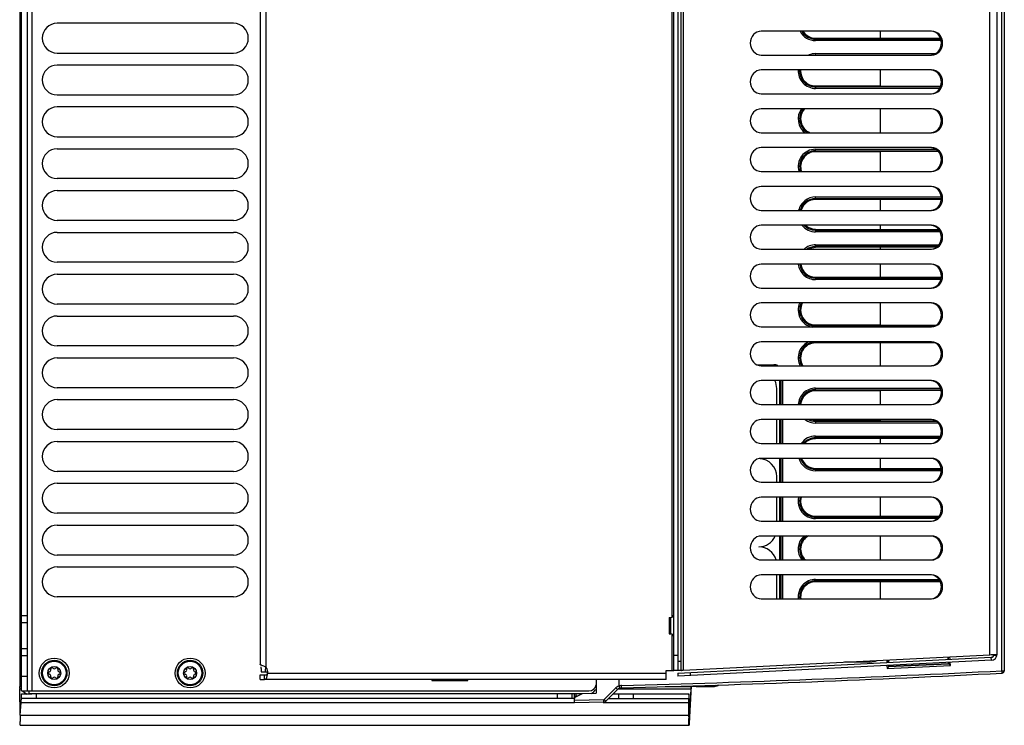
# Model space of a CAD drawing. Header units: millimetres. Extents: x 0 to 594, y 0 to 420.
# Tile 12 of 40: x 226 to 292, y 324 to 371. Entities that reach past the tile are written whole.
import ezdxf

# ---------------------------------------------------------------- set-up
doc = ezdxf.new("R2010")
doc.units = ezdxf.units.MM
doc.header["$LTSCALE"] = 32.67
doc.layers.get('0').update_dxf_attribs({"linetype": 'CONTINUOUS'})
doc.layers.add('02___PRT_ALL_AXES', color=7, linetype='CONTINUOUS')
doc.layers.add('ROUNDS', color=7, linetype='CONTINUOUS')

msp = doc.modelspace()

# ---------------------------------------------------------------- linework, layer by layer
at = {"color": 3, "linetype": 'CONTINUOUS'}
for p, q in [((225.601, 399.3119), (225.601, 326.4985)), ((241.7107, 397.7848), (241.7107, 327.9681)), ((291.073, 328.6567), (291.073, 397.0962)), ((286.6859, 370.3764), (275.2716, 370.3764)), ((275.2716, 368.7764), (286.6859, 368.7764)), ((286.6859, 367.7764), (275.2716, 367.7764)), ((275.2716, 366.1764), (286.6859, 366.1764)), ((286.6859, 365.1764), (275.2716, 365.1764)), ((275.2716, 363.5764), (286.6859, 363.5764)), ((286.6859, 362.5764), (275.2716, 362.5764)), ((275.2716, 360.9764), (286.6859, 360.9764)), ((286.6859, 359.9764), (275.2716, 359.9764)), ((275.2716, 358.3764), (286.6859, 358.3764)), ((286.6859, 357.3764), (275.2716, 357.3764)), ((275.2716, 355.7764), (286.6859, 355.7764)), ((286.6859, 354.7764), (275.2716, 354.7764)), ((275.2716, 353.1764), (286.6859, 353.1764)), ((286.6859, 352.1764), (275.2716, 352.1764)), ((275.2716, 350.5764), (286.6859, 350.5764)), ((286.6859, 349.5764), (275.2716, 349.5764)), ((275.2716, 347.9764), (286.6859, 347.9764)), ((286.6859, 346.9764), (275.2716, 346.9764)), ((275.2716, 345.3764), (286.6859, 345.3764)), ((286.6859, 344.3764), (275.2716, 344.3764)), ((275.2716, 342.7764), (286.6859, 342.7764)), ((286.6859, 341.7764), (275.2716, 341.7764)), ((275.2716, 340.1764), (286.6859, 340.1764)), ((286.6859, 339.1764), (275.2716, 339.1764)), ((275.2716, 337.5764), (286.6859, 337.5764)), ((286.6859, 336.5764), (275.2716, 336.5764)), ((275.2716, 334.9764), (286.6859, 334.9764)), ((286.6859, 333.9764), (275.2716, 333.9764)), ((275.2716, 332.3764), (286.6859, 332.3764)), ((270.0346, 327.5911), (290.5856, 328.632)), ((268.9128, 327.5764), (269.4128, 327.5764)), ((268.9128, 326.9764), (268.9128, 327.5764)), ((268.9128, 326.9764), (242.0031, 326.9764)), ((225.6264, 324.576), (225.5978, 326.3453)), ((270.5534, 326.3453), (270.4427, 324.252)), ((270.9122, 326.4985), (270.5566, 326.4985)), ((270.4286, 324.4736), (270.4425, 325.3342))]:
    msp.add_line(p, q, dxfattribs=at)
at = {"color": 7, "linetype": 'CONTINUOUS'}
for p, q in [((225.7127, 326.2052), (225.7127, 399.6052)), ((226.1127, 326.2052), (226.1127, 399.6052)), ((291.5577, 381.3052), (291.5577, 327.5572)), ((239.9127, 370.9052), (228.1127, 370.9052)), ((283.2667, 369.9052), (283.2667, 370.3764)), ((278.9127, 369.9052), (283.2667, 369.9052)), ((283.2667, 369.9052), (287.2724, 369.8961)), ((228.1127, 368.9052), (239.9127, 368.9052)), ((239.9127, 368.1052), (228.1127, 368.1052)), ((283.2667, 366.7052), (283.2667, 367.7764)), ((228.1127, 366.1052), (239.9127, 366.1052)), ((278.9127, 366.7052), (283.2667, 366.7052)), ((283.2667, 366.7052), (287.2856, 366.696)), ((239.9127, 365.3052), (228.1127, 365.3052)), ((283.2667, 363.5764), (283.2667, 365.1764)), ((228.1127, 363.3052), (239.9127, 363.3052)), ((228.1127, 362.5052), (239.9127, 362.5052)), ((283.2667, 362.3052), (278.9127, 362.3052)), ((287.1392, 362.314), (283.2667, 362.3052)), ((283.2667, 360.9764), (283.2667, 362.3052)), ((239.9127, 360.5052), (228.1127, 360.5052)), ((228.1127, 359.7052), (239.9127, 359.7052)), ((283.2667, 359.1052), (278.9127, 359.1052)), ((287.333, 359.1145), (283.2667, 359.1052)), ((283.2667, 358.3764), (283.2667, 359.1052)), ((239.9127, 357.7052), (228.1127, 357.7052)), ((228.1127, 356.9052), (239.9127, 356.9052)), ((278.9127, 357.1052), (283.2667, 357.1052)), ((283.2667, 357.1052), (283.2667, 357.3764)), ((283.2667, 357.1052), (287.1529, 357.0963)), ((283.2667, 355.9052), (278.9127, 355.9052)), ((287.0015, 355.9137), (283.2667, 355.9052)), ((283.2667, 355.7764), (283.2667, 355.9052)), ((239.9127, 354.9052), (228.1127, 354.9052)), ((283.2667, 353.9052), (283.2667, 354.7764)), ((228.1127, 354.1052), (239.9127, 354.1052)), ((278.9127, 353.9052), (283.2667, 353.9052)), ((283.2667, 353.9052), (287.333, 353.8959)), ((239.9127, 352.1052), (228.1127, 352.1052)), ((283.2667, 350.7052), (283.2667, 352.1764)), ((228.1127, 351.3052), (239.9127, 351.3052)), ((278.9127, 350.7052), (283.2667, 350.7052)), ((283.2667, 350.7052), (286.9745, 350.6968)), ((239.9127, 349.3052), (228.1127, 349.3052)), ((283.2667, 349.5052), (278.9127, 349.5052)), ((286.8831, 349.5135), (283.2667, 349.5052)), ((283.2667, 347.9764), (283.2667, 349.5052)), ((228.1127, 348.5052), (239.9127, 348.5052)), ((276.5127, 345.3764), (276.5127, 346.9764)), ((239.9127, 346.5052), (228.1127, 346.5052)), ((276.3128, 345.3764), (276.3128, 346.4552)), ((283.2667, 346.3052), (278.9127, 346.3052)), ((287.333, 346.3145), (283.2667, 346.3052)), ((283.2667, 345.3764), (283.2667, 346.3052)), ((228.1127, 345.7052), (239.9127, 345.7052)), ((276.3128, 342.9552), (276.3128, 344.3764)), ((276.5127, 342.7764), (276.5127, 344.3764)), ((283.2667, 344.3052), (283.2667, 344.3764)), ((239.9127, 343.7052), (228.1127, 343.7052)), ((278.9127, 344.3052), (283.2667, 344.3052)), ((283.2667, 344.3052), (286.9095, 344.2969)), ((283.2667, 343.1052), (278.9127, 343.1052)), ((287.1974, 343.1142), (283.2667, 343.1052)), ((283.2667, 342.7764), (283.2667, 343.1052)), ((228.1127, 342.9052), (239.9127, 342.9052)), ((276.5127, 340.1764), (276.5127, 341.7764)), ((283.2667, 341.1052), (283.2667, 341.7764)), ((278.9127, 341.1052), (283.2667, 341.1052)), ((283.2667, 341.1052), (287.333, 341.0959)), ((239.9127, 340.9052), (228.1127, 340.9052)), ((276.3128, 340.1764), (276.3128, 340.5552)), ((228.1127, 340.1052), (239.9127, 340.1052)), ((276.3128, 337.5764), (276.3128, 339.1764)), ((276.5127, 337.5764), (276.5127, 339.1764)), ((283.2667, 337.9052), (283.2667, 339.1764)), ((239.9127, 338.1052), (228.1127, 338.1052)), ((278.9127, 337.9052), (283.2667, 337.9052)), ((283.2667, 337.9052), (287.1836, 337.8963)), ((228.1127, 337.3052), (239.9127, 337.3052)), ((276.5127, 334.9764), (276.5127, 336.5764)), ((283.2667, 334.9764), (283.2667, 336.5764)), ((239.9127, 335.3052), (228.1127, 335.3052)), ((228.1127, 334.5052), (239.9127, 334.5052)), ((276.3128, 332.3764), (276.3128, 333.9764)), ((276.5127, 332.3764), (276.5127, 333.9764)), ((283.2667, 333.5052), (278.9127, 333.5052)), ((287.2663, 333.5143), (283.2667, 333.5052)), ((283.2667, 332.3764), (283.2667, 333.5052)), ((239.9127, 332.5052), (228.1127, 332.5052)), ((226.1127, 330.7552), (225.7127, 330.7552)), ((225.7127, 329.0552), (226.1127, 329.0552)), ((287.8079, 328.3113), (287.7997, 328.4909)), ((287.8264, 328.3122), (287.8181, 328.4918)), ((291.0555, 328.5396), (290.8642, 328.5981)), ((283.7792, 328.2873), (283.7875, 328.1076)), ((283.7966, 327.9078), (283.8009, 327.8149)), ((283.8009, 328.2884), (283.8091, 328.1087)), ((283.8182, 327.9089), (283.8215, 327.8375)), ((287.8213, 328.0176), (283.8215, 327.8375)), ((287.8213, 328.0176), (287.817, 328.1115)), ((287.8213, 328.0176), (287.8407, 328)), ((287.8407, 328), (287.8355, 328.1124)), ((290.6932, 328.2572), (290.6831, 328.457)), ((242.0031, 326.9764), (242.0031, 327.2764)), ((253.2127, 326.9764), (253.2127, 326.9052)), ((253.2127, 326.9052), (255.6127, 326.9052)), ((255.6127, 326.9052), (255.6127, 326.9764)), ((264.2127, 326.9163), (264.2127, 326.0552)), ((264.2228, 326.9764), (264.2228, 326.9463)), ((265.7577, 326.5427), (265.7577, 326.9764)), ((225.7127, 326.2052), (263.7228, 326.2052)), ((263.2577, 326.0052), (226.2127, 326.0052)), ((262.7577, 325.7577), (262.7577, 326.0052)), ((262.813, 325.7828), (263.3105, 326.0316)), ((263.3105, 326.0316), (264.2127, 326.0552)), ((265.6449, 326.2924), (264.8679, 325.5154)), ((270.4216, 326.0052), (270.4216, 325.7052)), ((270.562, 326.1154), (270.4512, 324.0222)), ((225.6405, 324.5762), (225.6951, 325.4368)), ((262.7577, 325.4052), (262.7577, 325.6934)), ((264.7317, 325.4569), (262.7577, 325.4052)), ((270.4161, 324.5762), (270.43, 325.4368)), ((225.6354, 323.9052), (270.4369, 323.9052))]:
    msp.add_line(p, q, dxfattribs=at)
at = {"color": 9, "linetype": 'CONTINUOUS'}
for p, q in [((226.4127, 399.6052), (226.4127, 326.2052)), ((242.1107, 327.7793), (242.1107, 397.9736)), ((270.0346, 398.1617), (270.0346, 327.5911)), ((290.5856, 328.632), (290.5856, 397.1209)), ((269.3128, 331.1532), (269.3128, 394.5997)), ((291.4005, 327.5573), (291.4005, 381.1069)), ((278.9127, 369.9052), (278.9127, 369.8377)), ((287.292, 369.8377), (278.9127, 369.8377)), ((287.3252, 369.7385), (278.916, 369.7385)), ((278.916, 368.8719), (286.9349, 368.8719)), ((278.9127, 366.7052), (278.9127, 366.6377)), ((287.266, 366.6377), (278.9127, 366.6377)), ((287.2162, 366.5385), (278.916, 366.5385)), ((278.9127, 362.3728), (287.0938, 362.3728)), ((278.9127, 362.3728), (278.9127, 362.3052)), ((278.916, 362.4719), (286.9494, 362.4719)), ((278.9127, 359.1728), (287.333, 359.1728)), ((278.9127, 359.1728), (278.9127, 359.1052)), ((278.916, 359.2719), (287.333, 359.2719)), ((278.9127, 357.1052), (278.9127, 357.0377)), ((287.1982, 357.0377), (278.9127, 357.0377)), ((287.2582, 356.9385), (278.916, 356.9385)), ((278.9127, 355.9728), (287.0882, 355.9728)), ((278.9127, 355.9728), (278.9127, 355.9052)), ((278.916, 356.0719), (287.1647, 356.0719)), ((278.9127, 353.9052), (278.9127, 353.8377)), ((287.333, 353.8377), (278.9127, 353.8377)), ((287.2998, 353.7385), (278.916, 353.7385)), ((278.9127, 350.7052), (278.9127, 350.6377)), ((286.8803, 350.6377), (278.9127, 350.6377)), ((278.9127, 349.5728), (278.9127, 349.5052)), ((274.9875, 348.0449), (276.1134, 348.0449)), ((276.6034, 345.3764), (276.6034, 346.9764)), ((276.7036, 346.9764), (276.7036, 345.3764)), ((278.9127, 346.3728), (287.3137, 346.3728)), ((278.9127, 346.3728), (278.9127, 346.3052)), ((278.916, 346.4719), (287.2805, 346.4719)), ((276.6034, 342.7764), (276.6034, 344.3764)), ((276.7036, 344.3764), (276.7036, 342.7764)), ((278.9127, 344.3052), (278.9127, 344.2377)), ((287.004, 344.2377), (278.9127, 344.2377)), ((287.1203, 344.1385), (278.916, 344.1385)), ((278.9127, 343.1728), (287.2426, 343.1728)), ((278.9127, 343.1728), (278.9127, 343.1052)), ((278.916, 343.2719), (287.2775, 343.2719)), ((276.6034, 340.1764), (276.6034, 341.7764)), ((276.7036, 341.7764), (276.7036, 340.1764)), ((278.9127, 341.1052), (278.9127, 341.0377)), ((287.333, 341.0377), (278.9127, 341.0377)), ((287.333, 340.9385), (278.916, 340.9385)), ((276.6034, 337.5764), (276.6034, 339.1764)), ((276.7036, 339.1764), (276.7036, 337.5764)), ((278.9127, 337.9052), (278.9127, 337.8377)), ((287.1383, 337.8377), (278.9127, 337.8377)), ((287.0411, 337.7385), (278.916, 337.7385)), ((276.6034, 334.9764), (276.6034, 336.5764)), ((276.7036, 336.5764), (276.7036, 334.9764)), ((276.6034, 332.3764), (276.6034, 333.9764)), ((276.7036, 333.9764), (276.7036, 332.3764)), ((278.9127, 333.5728), (287.2467, 333.5728)), ((278.9127, 333.5728), (278.9127, 333.5052)), ((278.916, 333.6719), (287.1717, 333.6719)), ((225.7127, 331.2552), (226.1127, 331.2552)), ((269.3128, 327.5764), (269.3128, 329.9997)), ((226.1127, 328.5552), (225.7127, 328.5552)), ((287.9279, 328.3174), (287.9196, 328.497)), ((282.5571, 328.1385), (280.8418, 328.1385)), ((283.6812, 328.2823), (283.6894, 328.1027)), ((283.6985, 327.9029), (283.7073, 327.7106)), ((283.7073, 327.7106), (287.9467, 327.9047)), ((287.8407, 328), (283.8009, 327.8149)), ((287.9467, 327.9047), (287.937, 328.1176)), ((225.7127, 327.2052), (226.1127, 327.2052)), ((268.9128, 327.3764), (242.2027, 327.3764)), ((291.4005, 327.5572), (291.5577, 327.5572)), ((270.7735, 326.5573), (270.7735, 326.4985)), ((270.9122, 326.5616), (270.9122, 326.4985)), ((225.5978, 326.3453), (225.7127, 326.3453)), ((225.601, 326.4985), (225.7127, 326.4985)), ((226.2127, 326.2052), (226.2127, 326.0052)), ((262.7577, 325.8577), (262.8551, 325.8577)), ((262.8551, 326.0052), (262.8551, 325.8577)), ((262.9687, 325.8607), (262.8551, 325.8577)), ((265.5317, 326.4055), (264.7548, 325.6285)), ((265.6449, 326.2924), (265.5317, 326.4055)), ((265.7112, 326.3453), (270.5534, 326.3453)), ((268.841, 326.4985), (270.5566, 326.4985)), ((225.6951, 325.4368), (262.7577, 325.4368)), ((264.7275, 325.6168), (262.7577, 325.5653)), ((264.6917, 325.4368), (270.43, 325.4368)), ((264.7317, 325.4569), (264.7275, 325.6168)), ((264.7548, 325.6285), (264.8679, 325.5154)), ((225.6405, 324.5762), (270.4161, 324.5762)), ((270.4427, 324.252), (270.4512, 324.0222))]:
    msp.add_line(p, q, dxfattribs=at)
msp.add_lwpolyline([(264.7548, 325.6285), (264.7468, 325.6224), (264.7375, 325.6184), (264.7275, 325.6168)], dxfattribs=at)
at = {"color": 7, "linetype": 'CONTINUOUS'}
for centre, radius in [((227.9127, 327.4052), 1), ((227.9127, 327.4052), 0.85), ((227.9127, 327.4052), 0.79), ((227.9127, 327.4052), 0.44), ((237.0127, 327.4052), 1), ((237.0127, 327.4052), 0.85), ((237.0127, 327.4052), 0.79), ((237.0127, 327.4052), 0.44)]:
    msp.add_circle(centre, radius, dxfattribs=at)
for centre, radius, start, end in [((228.1127, 369.9052), 1, 90, 270), ((239.9127, 369.9052), 1, 270, 90), ((278.9127, 370.9051), 0.9998, 212.106077, 270.009617), ((286.6049, 369.6826), 0.694, 68.471641, 83.449665), ((286.6049, 369.4703), 0.694, 276.550335, 291.528359), ((228.1127, 367.1052), 1, 90, 270), ((239.9127, 367.1052), 1, 270, 90), ((278.9128, 367.7052), 1, 175.863881, 270.002716), ((286.6049, 367.0826), 0.694, 68.471641, 83.449665), ((286.6049, 366.8703), 0.694, 276.550335, 291.528359), ((228.1127, 364.3052), 1, 90, 270), ((239.9127, 364.3052), 1, 270, 90), ((278.9128, 364.5052), 1, 137.123976, 248.729852), ((286.6049, 364.4826), 0.694, 68.471641, 83.449665), ((286.6049, 364.2703), 0.694, 276.550335, 291.528359), ((228.1127, 361.5052), 1, 90, 270), ((239.9127, 361.5052), 1, 270, 90), ((278.9128, 361.3052), 1, 89.996668, 199.499244), ((286.6049, 361.8826), 0.694, 68.471641, 83.449665), ((286.6049, 361.6703), 0.694, 276.550335, 291.528359), ((228.1127, 358.7052), 1, 90, 270), ((239.9127, 358.7052), 1, 270, 90), ((286.6049, 359.2826), 0.694, 68.471641, 83.449665), ((278.9127, 358.1054), 0.9998, 89.989686, 164.057509), ((286.6049, 359.0703), 0.694, 276.550335, 291.528359), ((228.1127, 355.9052), 1, 90, 270), ((239.9127, 355.9052), 1, 270, 90), ((286.6049, 356.6826), 0.694, 68.471641, 83.449665), ((286.6049, 356.4703), 0.694, 276.550335, 291.528359), ((278.9127, 354.9051), 0.9999, 187.447777, 270.008014), ((286.6049, 354.0826), 0.694, 68.471641, 83.449665), ((228.1127, 353.1052), 1, 90, 270), ((239.9127, 353.1052), 1, 270, 90), ((286.6049, 353.8703), 0.694, 276.550335, 291.528359), ((278.9128, 351.7052), 1, 151.757039, 270.003441), ((286.6049, 351.4826), 0.694, 68.471641, 83.449665), ((228.1127, 350.3052), 1, 90, 270), ((239.9127, 350.3052), 1, 270, 90), ((286.6049, 351.2703), 0.694, 276.550335, 291.528359), ((278.9128, 348.5052), 1, 89.996231, 212.11109), ((286.6049, 348.8826), 0.694, 68.471641, 83.449665), ((228.1127, 347.5052), 1, 90, 270), ((239.9127, 347.5052), 1, 270, 90), ((286.6049, 348.6703), 0.694, 276.550335, 291.528359), ((275.1128, 346.4552), 1.2, 0, 26.091648), ((286.6049, 346.2826), 0.694, 68.471641, 83.449665), ((278.9127, 345.3053), 0.9999, 89.993124, 175.8689), ((228.1127, 344.7052), 1, 90, 270), ((239.9127, 344.7052), 1, 270, 90), ((286.6049, 346.0703), 0.694, 276.550335, 291.528359), ((286.6049, 343.6826), 0.694, 68.471641, 83.449665), ((228.1127, 341.9052), 1, 90, 270), ((239.9127, 341.9052), 1, 270, 90), ((275.1128, 342.9552), 1.2, 351.199954, 360), ((286.6049, 343.4703), 0.694, 276.550335, 291.528359), ((275.1128, 340.5552), 1.2, 0, 88.688506), ((275.1128, 342.9552), 1.2, 274.076186, 276.608179), ((278.9126, 342.105), 0.9998, 199.489355, 270.010919), ((286.6049, 341.0826), 0.694, 68.471641, 83.449665), ((228.1127, 339.1052), 1, 90, 270), ((239.9127, 339.1052), 1, 270, 90), ((286.6049, 340.8703), 0.694, 276.550335, 291.528359), ((278.9128, 338.9052), 1, 164.049677, 270.002687), ((286.6049, 338.4826), 0.694, 68.471641, 83.449665), ((228.1127, 336.3052), 1, 90, 270), ((239.9127, 336.3052), 1, 270, 90), ((286.6049, 338.2703), 0.694, 276.550335, 291.528359), ((275.1128, 337.0552), 1.2, 270, 336.210232), ((278.9128, 335.7052), 1.0001, 117.861022, 227.214449), ((286.6049, 335.8826), 0.694, 68.471641, 83.449665), ((275.1128, 334.6552), 1.2, 15.639586, 90), ((228.1127, 333.5052), 1, 90, 270), ((239.9127, 333.5052), 1, 270, 90), ((286.6049, 335.6703), 0.694, 276.550335, 291.528359), ((286.6049, 333.2826), 0.694, 68.471641, 83.449665), ((278.9128, 332.5052), 1, 89.999125, 187.449931), ((286.6049, 333.0703), 0.694, 276.550335, 291.528359), ((290.673, 328.6567), 0.2, 272.9, 355.683448), ((227.5967, 327.4052), 0.079, 103.633617, 256.366383), ((227.5453, 327.6174), 0.1393, 283.633617, 16.366383), ((227.5453, 327.1931), 0.1393, 343.633617, 76.366383), ((227.7547, 327.6789), 0.079, 43.633617, 196.366383), ((227.9127, 327.8295), 0.1393, 223.633617, 316.366383), ((228.0707, 327.6789), 0.079, 343.633617, 136.366383), ((228.2802, 327.6174), 0.1393, 163.633617, 256.366383), ((228.2802, 327.1931), 0.1393, 103.633617, 196.366383), ((228.2287, 327.4052), 0.079, 283.633617, 76.366383), ((236.6967, 327.4052), 0.079, 103.633617, 256.366383), ((236.6453, 327.6174), 0.1393, 283.633617, 16.366383), ((236.6453, 327.1931), 0.1393, 343.633617, 76.366383), ((236.8547, 327.6789), 0.079, 43.633617, 196.366383), ((237.0127, 327.8295), 0.1393, 223.633617, 316.366383), ((237.1707, 327.6789), 0.079, 343.633617, 136.366383), ((237.3802, 327.6174), 0.1393, 163.633617, 256.366383), ((237.3802, 327.1931), 0.1393, 103.633617, 196.366383), ((237.3287, 327.4052), 0.079, 283.633617, 76.366383), ((238.852, 1353.8919), 1027.8389, 271.5088931, 272.930837), ((291.3977, 327.5572), 0.16, 272.930837, 360), ((227.7547, 327.1315), 0.079, 163.633617, 316.366383), ((227.9127, 326.9809), 0.1393, 43.633617, 136.366383), ((228.0707, 327.1315), 0.079, 223.633617, 16.366383), ((236.8547, 327.1315), 0.079, 163.633617, 316.366383), ((237.0127, 326.9809), 0.1393, 43.633617, 136.366383), ((237.1707, 327.1315), 0.079, 223.633617, 16.366383), ((263.7228, 326.7052), 0.5, 270, 348.492612), ((264.2627, 326.9163), 0.05, 123.233468, 181.583941), ((226.2127, 326.5052), 0.5, 217.571735, 270), ((226.4127, 326.6052), 0.7, 233.940868, 240.559265), ((263.7127, 326.5052), 0.5, 292.5, 337.5), ((265.9277, 326.0095), 0.4, 91.508893, 135), ((222.1554, 325.8166), 3.557, 357.079394, 358.049623), ((262.8577, 325.6934), 0.1, 116.565051, 180), ((264.7265, 325.6568), 0.2, 271.5, 314.999602), ((235.5707, 324.1374), 9.9399, 177.469618, 178.707501), ((281.1421, 324.4062), 10.7273, 179.091997, 180.238171), ((237.2836, 324.0878), 11.6535, 178.653528, 179.668234)]:
    msp.add_arc(centre, radius, start, end, dxfattribs=at)
at = {"color": 9, "linetype": 'CONTINUOUS'}
for centre, radius, start, end in [((278.9127, 370.9051), 1.0672, 209.736087, 270.00086), ((278.9128, 367.7052), 1.0673, 176.122415, 269.994802), ((278.9145, 364.5051), 1.1665, 144.381903, 233.51063), ((278.9128, 364.5052), 1.0673, 140.313346, 242.021305), ((278.9128, 361.3052), 1.0673, 90.006221, 198.221976), ((278.9126, 358.1054), 1.0671, 89.99904, 165.111928), ((278.9127, 354.9051), 1.0672, 186.979742, 269.99987), ((278.9133, 351.7051), 1.1654, 155.818635, 259.448265), ((278.9127, 351.7052), 1.0673, 153.532662, 269.996745), ((278.9127, 348.5052), 1.0673, 90.005907, 209.739766), ((278.9127, 345.3053), 1.0672, 90.003251, 176.126589), ((278.9126, 342.105), 1.0671, 198.211521, 270.003446), ((278.9128, 338.9052), 1.0673, 165.105214, 269.994372), ((278.9144, 335.7053), 1.1664, 131.429702, 219.37198), ((278.9128, 335.7052), 1.0674, 124.271774, 223.780113), ((278.9128, 332.5052), 1.0673, 90.008701, 186.981441), ((238.8518, 1353.9313), 1027.7184, 271.5090059, 272.9308953), ((265.9223, 326.0159), 0.5517, 116.754417, 135.068787), ((265.9185, 326.0257), 0.5414, 107.274048, 116.689769), ((265.9299, 326.0003), 0.5691, 102.230762, 107.612463), ((261.4538, 325.0902), 4.5424, 17.64751, 18.648062), ((265.9331, 325.9809), 0.5886, 91.690503, 102.140265), ((258.0077, 326.3582), 7.9109, 0.935098, 1.529665), ((264.3122, 325.7687), 1.4586, 177.300191, 178.468305)]:
    msp.add_arc(centre, radius, start, end, dxfattribs=at)
at = {"color": 3, "linetype": 'CONTINUOUS'}
for centre, radius, start, end in [((289.5935, 363.8263), 35.2083, 271.614709, 271.938881), ((290.673, 328.6567), 0.4, 272.9, 360), ((240.7511, 327.5055), 1.4569, 349.823028, 350.871516), ((240.4952, 327.5452), 1.7159, 350.917306, 354.35622), ((222.3053, 326.4831), 3.2956, 358.357068, 359.270727), ((221.2791, 326.4979), 4.3218, 359.247134, 0.007604), ((260.2627, 325.5113), 10.1812, 0.06556, 1.107624), ((259.783, 325.5034), 10.6608, 359.09061, 0.104971), ((274.7413, 324.4053), 4.3133, 179.092381, 180.466116)]:
    msp.add_arc(centre, radius, start, end, dxfattribs=at)
for points, knots in [([(275.2716, 370.3764), (275.0813, 370.3764), (274.6775, 370.1869), (274.462, 369.5764), (274.6775, 368.966), (275.0813, 368.7764), (275.2716, 368.7764)], [0, 0, 0, 0, 0.2426865, 0.5, 0.7573135, 1, 1, 1, 1]), ([(286.6859, 368.7764), (286.8762, 368.7764), (287.28, 368.966), (287.4955, 369.5764), (287.28, 370.1869), (286.8762, 370.3764), (286.6859, 370.3764)], [0, 0, 0, 0, 0.2426865, 0.5, 0.7573135, 1, 1, 1, 1]), ([(275.2716, 367.7764), (275.0813, 367.7764), (274.6775, 367.5869), (274.462, 366.9764), (274.6775, 366.366), (275.0813, 366.1764), (275.2716, 366.1764)], [0, 0, 0, 0, 0.2426865, 0.5, 0.7573135, 1, 1, 1, 1]), ([(286.6859, 366.1764), (286.8762, 366.1764), (287.28, 366.366), (287.4955, 366.9764), (287.28, 367.5869), (286.8762, 367.7764), (286.6859, 367.7764)], [0, 0, 0, 0, 0.2426865, 0.5, 0.7573135, 1, 1, 1, 1]), ([(275.2716, 365.1764), (275.0813, 365.1764), (274.6775, 364.9869), (274.462, 364.3764), (274.6775, 363.766), (275.0813, 363.5764), (275.2716, 363.5764)], [0, 0, 0, 0, 0.2426865, 0.5, 0.7573135, 1, 1, 1, 1]), ([(286.6859, 363.5764), (286.8762, 363.5764), (287.28, 363.766), (287.4955, 364.3764), (287.28, 364.9869), (286.8762, 365.1764), (286.6859, 365.1764)], [0, 0, 0, 0, 0.2426865, 0.5, 0.7573135, 1, 1, 1, 1]), ([(275.2716, 362.5764), (275.0813, 362.5764), (274.6775, 362.3869), (274.462, 361.7764), (274.6775, 361.166), (275.0813, 360.9764), (275.2716, 360.9764)], [0, 0, 0, 0, 0.2426865, 0.5, 0.7573135, 1, 1, 1, 1]), ([(286.6859, 360.9764), (286.8762, 360.9764), (287.28, 361.166), (287.4955, 361.7764), (287.28, 362.3869), (286.8762, 362.5764), (286.6859, 362.5764)], [0, 0, 0, 0, 0.2426865, 0.5, 0.7573135, 1, 1, 1, 1]), ([(275.2716, 359.9764), (275.0813, 359.9764), (274.6775, 359.7869), (274.462, 359.1764), (274.6775, 358.566), (275.0813, 358.3764), (275.2716, 358.3764)], [0, 0, 0, 0, 0.2426865, 0.5, 0.7573135, 1, 1, 1, 1]), ([(286.6859, 358.3764), (286.8762, 358.3764), (287.28, 358.566), (287.4955, 359.1764), (287.28, 359.7869), (286.8762, 359.9764), (286.6859, 359.9764)], [0, 0, 0, 0, 0.2426865, 0.5, 0.7573135, 1, 1, 1, 1]), ([(275.2716, 357.3764), (275.0813, 357.3764), (274.6775, 357.1869), (274.462, 356.5764), (274.6775, 355.966), (275.0813, 355.7764), (275.2716, 355.7764)], [0, 0, 0, 0, 0.2426865, 0.5, 0.7573135, 1, 1, 1, 1]), ([(286.6859, 355.7764), (286.8762, 355.7764), (287.28, 355.966), (287.4955, 356.5764), (287.28, 357.1869), (286.8762, 357.3764), (286.6859, 357.3764)], [0, 0, 0, 0, 0.2426865, 0.5, 0.7573135, 1, 1, 1, 1]), ([(275.2716, 354.7764), (275.0813, 354.7764), (274.6775, 354.5869), (274.462, 353.9764), (274.6775, 353.366), (275.0813, 353.1764), (275.2716, 353.1764)], [0, 0, 0, 0, 0.2426865, 0.5, 0.7573135, 1, 1, 1, 1]), ([(286.6859, 353.1764), (286.8762, 353.1764), (287.28, 353.366), (287.4955, 353.9764), (287.28, 354.5869), (286.8762, 354.7764), (286.6859, 354.7764)], [0, 0, 0, 0, 0.2426865, 0.5, 0.7573135, 1, 1, 1, 1]), ([(275.2716, 352.1764), (275.0813, 352.1764), (274.6775, 351.9869), (274.462, 351.3764), (274.6775, 350.766), (275.0813, 350.5764), (275.2716, 350.5764)], [0, 0, 0, 0, 0.2426865, 0.5, 0.7573135, 1, 1, 1, 1]), ([(286.6859, 350.5764), (286.8762, 350.5764), (287.28, 350.766), (287.4955, 351.3764), (287.28, 351.9869), (286.8762, 352.1764), (286.6859, 352.1764)], [0, 0, 0, 0, 0.2426865, 0.5, 0.7573135, 1, 1, 1, 1]), ([(275.2716, 349.5764), (275.0813, 349.5764), (274.6775, 349.3869), (274.462, 348.7764), (274.6775, 348.166), (275.0813, 347.9764), (275.2716, 347.9764)], [0, 0, 0, 0, 0.2426865, 0.5, 0.7573135, 1, 1, 1, 1]), ([(286.6859, 347.9764), (286.8762, 347.9764), (287.28, 348.166), (287.4955, 348.7764), (287.28, 349.3869), (286.8762, 349.5764), (286.6859, 349.5764)], [0, 0, 0, 0, 0.2426865, 0.5, 0.7573135, 1, 1, 1, 1]), ([(275.2716, 346.9764), (275.0813, 346.9764), (274.6775, 346.7869), (274.462, 346.1764), (274.6775, 345.566), (275.0813, 345.3764), (275.2716, 345.3764)], [0, 0, 0, 0, 0.2426865, 0.5, 0.7573135, 1, 1, 1, 1]), ([(286.6859, 345.3764), (286.8762, 345.3764), (287.28, 345.566), (287.4955, 346.1764), (287.28, 346.7869), (286.8762, 346.9764), (286.6859, 346.9764)], [0, 0, 0, 0, 0.2426865, 0.5, 0.7573135, 1, 1, 1, 1]), ([(275.2716, 344.3764), (275.0813, 344.3764), (274.6775, 344.1869), (274.462, 343.5764), (274.6775, 342.966), (275.0813, 342.7764), (275.2716, 342.7764)], [0, 0, 0, 0, 0.2426865, 0.5, 0.7573135, 1, 1, 1, 1]), ([(286.6859, 342.7764), (286.8762, 342.7764), (287.28, 342.966), (287.4955, 343.5764), (287.28, 344.1869), (286.8762, 344.3764), (286.6859, 344.3764)], [0, 0, 0, 0, 0.2426865, 0.5, 0.7573135, 1, 1, 1, 1]), ([(275.2716, 341.7764), (275.0813, 341.7764), (274.6775, 341.5869), (274.462, 340.9764), (274.6775, 340.366), (275.0813, 340.1764), (275.2716, 340.1764)], [0, 0, 0, 0, 0.2426865, 0.5, 0.7573135, 1, 1, 1, 1]), ([(286.6859, 340.1764), (286.8762, 340.1764), (287.28, 340.366), (287.4955, 340.9764), (287.28, 341.5869), (286.8762, 341.7764), (286.6859, 341.7764)], [0, 0, 0, 0, 0.2426865, 0.5, 0.7573135, 1, 1, 1, 1]), ([(275.2716, 339.1764), (275.0813, 339.1764), (274.6775, 338.9869), (274.462, 338.3764), (274.6775, 337.766), (275.0813, 337.5764), (275.2716, 337.5764)], [0, 0, 0, 0, 0.2426865, 0.5, 0.7573135, 1, 1, 1, 1]), ([(286.6859, 337.5764), (286.8762, 337.5764), (287.28, 337.766), (287.4955, 338.3764), (287.28, 338.9869), (286.8762, 339.1764), (286.6859, 339.1764)], [0, 0, 0, 0, 0.2426865, 0.5, 0.7573135, 1, 1, 1, 1]), ([(275.2716, 336.5764), (275.0813, 336.5764), (274.6775, 336.3869), (274.462, 335.7764), (274.6775, 335.166), (275.0813, 334.9764), (275.2716, 334.9764)], [0, 0, 0, 0, 0.2426865, 0.5, 0.7573135, 1, 1, 1, 1]), ([(286.6859, 334.9764), (286.8762, 334.9764), (287.28, 335.166), (287.4955, 335.7764), (287.28, 336.3869), (286.8762, 336.5764), (286.6859, 336.5764)], [0, 0, 0, 0, 0.2426865, 0.5, 0.7573135, 1, 1, 1, 1]), ([(275.2716, 333.9764), (275.0813, 333.9764), (274.6775, 333.7869), (274.462, 333.1764), (274.6775, 332.566), (275.0813, 332.3764), (275.2716, 332.3764)], [0, 0, 0, 0, 0.2426865, 0.5, 0.7573135, 1, 1, 1, 1]), ([(286.6859, 332.3764), (286.8762, 332.3764), (287.28, 332.566), (287.4955, 333.1764), (287.28, 333.7869), (286.8762, 333.9764), (286.6859, 333.9764)], [0, 0, 0, 0, 0.2426865, 0.5, 0.7573135, 1, 1, 1, 1]), ([(290.7847, 328.6382), (290.7992, 328.6387), (290.851, 328.6405), (290.9028, 328.6426), (290.9401, 328.6444)], [0, 0, 0, 0, 0.2798349, 1, 1, 1, 1]), ([(290.9401, 328.6444), (290.9731, 328.6459), (291.0201, 328.6457), (291.0556, 328.6539), (291.073, 328.6537), (291.073, 328.6567)], [0, 0, 0, 0, 0.7409042, 0.9320932, 1, 1, 1, 1]), ([(241.7323, 327.9517), (241.7267, 327.9544), (241.7193, 327.9583), (241.7107, 327.9651), (241.7107, 327.9681)], [0, 0, 0, 0, 0.6748118, 1, 1, 1, 1]), ([(241.8193, 327.916), (241.8103, 327.9195), (241.7811, 327.931), (241.7518, 327.9421), (241.7323, 327.9517)], [0, 0, 0, 0, 0.3094477, 1, 1, 1, 1]), ([(242.0031, 326.9764), (242.0483, 326.9764), (242.1588, 327.0578), (242.1725, 327.1783), (242.185, 327.248)], [0, 0, 0, 0, 0.3896856, 1, 1, 1, 1]), ([(269.9128, 327.5788), (269.9128, 327.5818), (269.9298, 327.5817), (269.9623, 327.5893), (270.0051, 327.5895), (270.0346, 327.5911)], [0, 0, 0, 0, 0.0735811, 0.2766095, 1, 1, 1, 1]), ([(270.43, 325.9687), (270.429, 325.9778), (270.4265, 325.9868), (270.425, 326.0052), (270.4216, 326.0052)], [0, 0, 0, 0, 0.7306108, 1, 1, 1, 1]), ([(270.4419, 325.7081), (270.4414, 325.7359), (270.439, 325.8228), (270.4364, 325.9099), (270.43, 325.9687)], [0, 0, 0, 0, 0.3201237, 1, 1, 1, 1]), ([(270.5566, 326.4985), (270.5566, 326.484), (270.5563, 326.433), (270.5554, 326.3819), (270.5534, 326.3453)], [0, 0, 0, 0, 0.2823663, 1, 1, 1, 1]), ([(270.4369, 324.2052), (270.4328, 324.2052), (270.4357, 324.2297), (270.4291, 324.2551), (270.4297, 324.3103), (270.4284, 324.3485), (270.4282, 324.3702)], [0, 0, 0, 0, 0.0749673, 0.2853708, 0.6060611, 1, 1, 1, 1]), ([(270.4427, 324.252), (270.442, 324.2404), (270.438, 324.2301), (270.4411, 324.2052), (270.4369, 324.2052)], [0, 0, 0, 0, 0.7342204, 1, 1, 1, 1])]:
    msp.add_open_spline(points, degree=3, knots=knots, dxfattribs=at)
at = {"color": 9, "linetype": 'CONTINUOUS'}
for points, knots in [([(277.8766, 370.3728), (277.9728, 370.1852), (278.275, 369.8555), (278.7052, 369.741), (278.916, 369.7385)], [0, 0, 0, 0, 0.4999811, 1, 1, 1, 1]), ([(278.9126, 369.8377), (278.9129, 369.835), (278.914, 369.8082), (278.914, 369.7814), (278.9137, 369.7572)], [0, 0, 0, 0, 0.0990243, 1, 1, 1, 1]), ([(278.9126, 368.7728), (278.9129, 368.7754), (278.914, 368.8026), (278.914, 368.8297), (278.9137, 368.854)], [0, 0, 0, 0, 0.1000248, 1, 1, 1, 1]), ([(277.7503, 367.7774), (277.7313, 367.4691), (277.9611, 366.806), (278.6071, 366.5421), (278.916, 366.5385)], [0, 0, 0, 0, 0.4999636, 1, 1, 1, 1]), ([(278.9126, 366.6377), (278.9129, 366.635), (278.914, 366.6082), (278.914, 366.5814), (278.9137, 366.5572)], [0, 0, 0, 0, 0.0990243, 1, 1, 1, 1]), ([(278.916, 362.4719), (278.7367, 362.4695), (278.3722, 362.3881), (277.9457, 362.028), (277.7235, 361.5174), (277.7454, 361.1438), (277.7967, 360.9719)], [0, 0, 0, 0, 0.250013, 0.5000198, 0.7499944, 1, 1, 1, 1]), ([(278.9126, 362.3728), (278.9129, 362.3754), (278.914, 362.4026), (278.914, 362.4297), (278.9137, 362.454)], [0, 0, 0, 0, 0.1000248, 1, 1, 1, 1]), ([(278.916, 359.2719), (278.6612, 359.2685), (278.1361, 359.0968), (277.8404, 358.6265), (277.7806, 358.3788)], [0, 0, 0, 0, 0.5000208, 1, 1, 1, 1]), ([(278.9126, 359.1728), (278.9129, 359.1754), (278.914, 359.2026), (278.914, 359.2297), (278.9137, 359.254)], [0, 0, 0, 0, 0.1000248, 1, 1, 1, 1]), ([(278.0128, 357.3654), (278.1211, 357.2335), (278.3995, 357.0136), (278.7454, 356.9405), (278.916, 356.9385)], [0, 0, 0, 0, 0.4999898, 1, 1, 1, 1]), ([(278.9126, 357.0377), (278.9129, 357.035), (278.914, 357.0082), (278.914, 356.9814), (278.9137, 356.9572)], [0, 0, 0, 0, 0.0990243, 1, 1, 1, 1]), ([(278.9126, 355.9728), (278.9129, 355.9754), (278.914, 356.0026), (278.914, 356.0297), (278.9137, 356.054)], [0, 0, 0, 0, 0.1000248, 1, 1, 1, 1]), ([(277.7553, 354.7753), (277.7861, 354.4994), (278.0629, 353.9498), (278.6383, 353.7417), (278.916, 353.7385)], [0, 0, 0, 0, 0.4999655, 1, 1, 1, 1]), ([(278.9126, 353.8377), (278.9129, 353.835), (278.914, 353.8082), (278.914, 353.7814), (278.9137, 353.7572)], [0, 0, 0, 0, 0.0990243, 1, 1, 1, 1]), ([(278.9126, 350.6377), (278.9129, 350.6356), (278.9138, 350.6155), (278.914, 350.5954), (278.9139, 350.5773)], [0, 0, 0, 0, 0.1037103, 1, 1, 1, 1]), ([(278.469, 349.5834), (278.1802, 349.4647), (277.6825, 348.9582), (277.7341, 348.2507), (277.8766, 347.9728)], [0, 0, 0, 0, 0.4999764, 1, 1, 1, 1]), ([(278.916, 346.4719), (278.6294, 346.4681), (278.0338, 346.2455), (277.768, 345.6635), (277.7503, 345.3774)], [0, 0, 0, 0, 0.5000272, 1, 1, 1, 1]), ([(278.9126, 346.3728), (278.9129, 346.3754), (278.914, 346.4026), (278.914, 346.4297), (278.9137, 346.454)], [0, 0, 0, 0, 0.1000248, 1, 1, 1, 1]), ([(278.9126, 344.2377), (278.9129, 344.235), (278.914, 344.2082), (278.914, 344.1814), (278.9137, 344.1572)], [0, 0, 0, 0, 0.0990243, 1, 1, 1, 1]), ([(278.916, 343.2719), (278.733, 343.2695), (278.3612, 343.1852), (278.073, 342.9332), (277.9663, 342.7845)], [0, 0, 0, 0, 0.5000057, 1, 1, 1, 1]), ([(278.9126, 343.1728), (278.9129, 343.1754), (278.914, 343.2026), (278.914, 343.2297), (278.9137, 343.254)], [0, 0, 0, 0, 0.1000248, 1, 1, 1, 1]), ([(277.7967, 341.7719), (277.8668, 341.5371), (278.1672, 341.0996), (278.671, 340.9414), (278.916, 340.9385)], [0, 0, 0, 0, 0.4999706, 1, 1, 1, 1]), ([(278.9126, 341.0377), (278.9129, 341.035), (278.914, 341.0082), (278.914, 340.9814), (278.9137, 340.9572)], [0, 0, 0, 0, 0.0990243, 1, 1, 1, 1]), ([(277.7806, 339.1788), (277.7396, 339.0093), (277.7353, 338.6464), (277.9671, 338.1585), (278.3878, 337.8176), (278.7417, 337.7405), (278.916, 337.7385)], [0, 0, 0, 0, 0.2499969, 0.4999638, 0.7499772, 1, 1, 1, 1]), ([(278.9126, 337.8377), (278.9129, 337.835), (278.914, 337.8082), (278.914, 337.7814), (278.9137, 337.7572)], [0, 0, 0, 0, 0.0990243, 1, 1, 1, 1]), ([(278.916, 333.6719), (278.5983, 333.6677), (277.932, 333.3872), (277.72, 332.6911), (277.7553, 332.3753)], [0, 0, 0, 0, 0.5000206, 1, 1, 1, 1]), ([(278.9126, 333.5728), (278.9129, 333.5754), (278.914, 333.6026), (278.914, 333.6297), (278.9137, 333.654)], [0, 0, 0, 0, 0.1000248, 1, 1, 1, 1]), ([(282.5581, 328.2291), (282.5583, 328.2252), (282.5591, 328.201), (282.559, 328.1767), (282.5587, 328.1564)], [0, 0, 0, 0, 0.1599073, 1, 1, 1, 1]), ([(291.4059, 327.3974), (291.41, 327.3976), (291.4009, 327.4225), (291.409, 327.4473), (291.4021, 327.5007), (291.3988, 327.5369), (291.3977, 327.5572)], [0, 0, 0, 0, 0.0770539, 0.2943193, 0.6187777, 1, 1, 1, 1]), ([(265.8053, 326.3903), (265.8121, 326.3925), (265.785, 326.4297), (265.7884, 326.4486), (265.7824, 326.4673)], [0, 0, 0, 0, 0.268261, 1, 1, 1, 1]), ([(265.9172, 326.4094), (265.9241, 326.4094), (265.9097, 326.4518), (265.9178, 326.4683), (265.9175, 326.4873)], [0, 0, 0, 0, 0.2674347, 1, 1, 1, 1])]:
    msp.add_open_spline(points, degree=3, knots=knots, dxfattribs=at)
at = {"color": 7, "linetype": 'CONTINUOUS'}
for points, knots in [([(286.8596, 368.8247), (287.0014, 368.8807), (287.2566, 369.099), (287.3888, 369.5764), (287.2566, 370.0539), (287.0014, 370.2722), (286.8596, 370.3282)], [0, 0, 0, 0, 0.2445578, 0.5, 0.7554422, 1, 1, 1, 1]), ([(286.8596, 366.2247), (287.0014, 366.2807), (287.2566, 366.499), (287.3888, 366.9764), (287.2566, 367.4539), (287.0014, 367.6722), (286.8596, 367.7282)], [0, 0, 0, 0, 0.2445578, 0.5, 0.7554422, 1, 1, 1, 1]), ([(286.8596, 363.6247), (287.0014, 363.6807), (287.2566, 363.899), (287.3888, 364.3764), (287.2566, 364.8539), (287.0014, 365.0722), (286.8596, 365.1282)], [0, 0, 0, 0, 0.2445578, 0.5, 0.7554422, 1, 1, 1, 1]), ([(286.8596, 361.0247), (287.0014, 361.0807), (287.2566, 361.299), (287.3888, 361.7764), (287.2566, 362.2539), (287.0014, 362.4722), (286.8596, 362.5282)], [0, 0, 0, 0, 0.2445578, 0.5, 0.7554422, 1, 1, 1, 1]), ([(286.8596, 358.4247), (287.0014, 358.4807), (287.2566, 358.699), (287.3888, 359.1764), (287.2566, 359.6539), (287.0014, 359.8722), (286.8596, 359.9282)], [0, 0, 0, 0, 0.2445578, 0.5, 0.7554422, 1, 1, 1, 1]), ([(286.8596, 355.8247), (287.0014, 355.8807), (287.2566, 356.099), (287.3888, 356.5764), (287.2566, 357.0539), (287.0014, 357.2722), (286.8596, 357.3282)], [0, 0, 0, 0, 0.2445578, 0.5, 0.7554422, 1, 1, 1, 1]), ([(286.8596, 353.2247), (287.0014, 353.2807), (287.2566, 353.499), (287.3888, 353.9764), (287.2566, 354.4539), (287.0014, 354.6722), (286.8596, 354.7282)], [0, 0, 0, 0, 0.2445578, 0.5, 0.7554422, 1, 1, 1, 1]), ([(286.8596, 350.6247), (287.0014, 350.6807), (287.2566, 350.899), (287.3888, 351.3764), (287.2566, 351.8539), (287.0014, 352.0722), (286.8596, 352.1282)], [0, 0, 0, 0, 0.2445578, 0.5, 0.7554422, 1, 1, 1, 1]), ([(286.8596, 348.0247), (287.0014, 348.0807), (287.2566, 348.299), (287.3888, 348.7764), (287.2566, 349.2539), (287.0014, 349.4722), (286.8596, 349.5282)], [0, 0, 0, 0, 0.2445578, 0.5, 0.7554422, 1, 1, 1, 1]), ([(286.8596, 345.4247), (287.0014, 345.4807), (287.2566, 345.699), (287.3888, 346.1764), (287.2566, 346.6539), (287.0014, 346.8722), (286.8596, 346.9282)], [0, 0, 0, 0, 0.2445578, 0.5, 0.7554422, 1, 1, 1, 1]), ([(286.8596, 342.8247), (287.0014, 342.8807), (287.2566, 343.099), (287.3888, 343.5764), (287.2566, 344.0539), (287.0014, 344.2722), (286.8596, 344.3282)], [0, 0, 0, 0, 0.2445578, 0.5, 0.7554422, 1, 1, 1, 1]), ([(286.8596, 340.2247), (287.0014, 340.2807), (287.2566, 340.499), (287.3888, 340.9764), (287.2566, 341.4539), (287.0014, 341.6722), (286.8596, 341.7282)], [0, 0, 0, 0, 0.2445578, 0.5, 0.7554422, 1, 1, 1, 1]), ([(286.8596, 337.6247), (287.0014, 337.6807), (287.2566, 337.899), (287.3888, 338.3764), (287.2566, 338.8539), (287.0014, 339.0722), (286.8596, 339.1282)], [0, 0, 0, 0, 0.2445578, 0.5, 0.7554422, 1, 1, 1, 1]), ([(286.8596, 335.0247), (287.0014, 335.0807), (287.2566, 335.299), (287.3888, 335.7764), (287.2566, 336.2539), (287.0014, 336.4722), (286.8596, 336.5282)], [0, 0, 0, 0, 0.2445578, 0.5, 0.7554422, 1, 1, 1, 1]), ([(286.8596, 332.4247), (287.0014, 332.4807), (287.2566, 332.699), (287.3888, 333.1764), (287.2566, 333.6539), (287.0014, 333.8722), (286.8596, 333.9282)], [0, 0, 0, 0, 0.2445578, 0.5, 0.7554422, 1, 1, 1, 1]), ([(287.9467, 327.9047), (287.9354, 327.9151), (287.8995, 327.946), (287.8681, 327.9832), (287.8407, 327.9999)], [0, 0, 0, 0, 0.3239673, 1, 1, 1, 1]), ([(242.0031, 327.2764), (242.042, 327.2764), (242.1232, 327.2788), (242.1881, 327.3399), (242.2027, 327.3764)], [0, 0, 0, 0, 0.4971147, 1, 1, 1, 1]), ([(283.7073, 327.7106), (283.7176, 327.7219), (283.7479, 327.7572), (283.7847, 327.7879), (283.8009, 327.8149)], [0, 0, 0, 0, 0.3258566, 1, 1, 1, 1]), ([(270.5699, 326.4985), (270.5699, 326.428), (270.5691, 326.3364), (270.5669, 326.2449), (270.5663, 326.2237)], [0, 0, 0, 0, 0.7690503, 1, 1, 1, 1]), ([(225.6951, 325.4368), (225.6996, 325.4882), (225.7036, 325.5544), (225.7071, 325.6206), (225.7078, 325.6353)], [0, 0, 0, 0, 0.7776902, 1, 1, 1, 1]), ([(225.7078, 325.6353), (225.7087, 325.6525), (225.7166, 325.6674), (225.7066, 325.7052), (225.7127, 325.7052)], [0, 0, 0, 0, 0.7370039, 1, 1, 1, 1]), ([(270.43, 325.4368), (270.4305, 325.4683), (270.4296, 325.5276), (270.4329, 325.6164), (270.4207, 325.6598), (270.4293, 325.7052), (270.4216, 325.7052)], [0, 0, 0, 0, 0.3515261, 0.6811294, 0.9145725, 1, 1, 1, 1]), ([(225.6354, 323.9052), (225.6296, 323.9052), (225.6383, 323.941), (225.6274, 323.9773), (225.6317, 324.0618), (225.6301, 324.1207), (225.6303, 324.1552)], [0, 0, 0, 0, 0.0687013, 0.2684659, 0.5862056, 1, 1, 1, 1]), ([(270.4369, 323.9052), (270.4338, 323.9052), (270.4321, 323.9221), (270.4276, 323.9426), (270.4248, 323.9862), (270.42, 324.0663), (270.4164, 324.1944), (270.4151, 324.3024), (270.4148, 324.3616)], [0, 0, 0, 0, 0.0207122, 0.0769871, 0.1676441, 0.2900823, 0.6122058, 1, 1, 1, 1]), ([(270.4512, 324.0222), (270.4497, 323.9932), (270.4397, 323.9673), (270.4473, 323.9052), (270.4369, 323.9052)], [0, 0, 0, 0, 0.7361172, 1, 1, 1, 1])]:
    msp.add_open_spline(points, degree=3, knots=knots, dxfattribs=at)
at = {"color": 9, "linetype": 'CONTINUOUS'}
for points in [[(278.916, 368.8719), (278.7641, 368.8699), (278.6095, 368.8411), (278.469, 368.7834)], [(278.9127, 357.0379), (278.6334, 357.0379), (278.3353, 357.165), (278.1422, 357.3667)], [(278.916, 356.0719), (278.6405, 356.0683), (278.3491, 355.9623), (278.1427, 355.7798)], [(278.3118, 355.7873), (278.485, 355.9053), (278.703, 355.9725), (278.9126, 355.9725)], [(276.3779, 347.9824), (276.2969, 348.0228), (276.204, 348.043), (276.1134, 348.0449)], [(276.1135, 347.9712), (276.1138, 347.99), (276.1138, 348.0088), (276.1135, 348.0275)], [(278.2209, 344.3673), (278.4169, 344.2221), (278.6721, 344.1413), (278.916, 344.1385)], [(278.9127, 344.2379), (278.7407, 344.2379), (278.5639, 344.2819), (278.412, 344.3626)], [(278.0914, 342.7867), (278.2846, 343.0195), (278.6102, 343.1725), (278.9126, 343.1725)], [(282.5571, 328.1385), (282.7189, 328.1406), (282.8841, 328.1735), (283.0321, 328.239)]]:
    msp.add_open_spline(points, degree=3, dxfattribs=at)
at = {"color": 7, "linetype": 'CONTINUOUS'}
for points in [[(278.9128, 357.1052), (278.6697, 357.1052), (278.4119, 357.206), (278.2335, 357.3713)], [(278.4455, 355.7893), (278.5874, 355.8644), (278.7523, 355.9052), (278.9128, 355.9052)], [(278.9128, 344.3052), (278.7898, 344.3052), (278.6647, 344.3287), (278.55, 344.3733)], [(278.18, 342.7856), (278.3612, 342.981), (278.6463, 343.1052), (278.9128, 343.1052)], [(270.5663, 326.2237), (270.5652, 326.1876), (270.5639, 326.1515), (270.562, 326.1154)]]:
    msp.add_open_spline(points, degree=3, dxfattribs=at)
at = {"color": 3, "linetype": 'CONTINUOUS'}
for points in [[(241.9546, 327.8605), (241.91, 327.8802), (241.8647, 327.8983), (241.8193, 327.916)], [(242.1107, 327.7793), (242.0613, 327.8109), (242.0083, 327.8368), (241.9546, 327.8605)], [(225.5995, 326.3886), (225.5991, 326.3741), (225.5986, 326.3597), (225.5978, 326.3453)]]:
    msp.add_open_spline(points, degree=3, dxfattribs=at)
at = {"layer": '02___PRT_ALL_AXES', "color": 7, "linetype": 'CONTINUOUS'}
for p, q in [((269.1128, 331.1264), (269.1128, 330.0264)), ((241.7128, 327.2764), (242.0031, 327.2764)), ((241.7128, 326.9764), (241.7128, 327.2764)), ((241.7716, 327.4764), (242.2015, 327.4764))]:
    msp.add_line(p, q, dxfattribs=at)
at = {"layer": '02___PRT_ALL_AXES', "color": 3, "linetype": 'CONTINUOUS'}
msp.add_line((241.7128, 326.9764), (242.0031, 326.9764), dxfattribs=at)
at = {"layer": '02___PRT_ALL_AXES', "color": 7, "linetype": 'CONTINUOUS'}
msp.add_arc((237.5747, 327.48), 4.4953, 359.954503, 2.388687, dxfattribs=at)
at = {"layer": '02___PRT_ALL_AXES', "color": 3, "linetype": 'CONTINUOUS'}
msp.add_arc((241.7128, 327.4764), 0.5, 348.463041, 37.274755, dxfattribs=at)
msp.add_open_spline([(241.7566, 327.8295), (241.7591, 327.8043), (241.7687, 327.6869), (241.7716, 327.5689), (241.7716, 327.4764)], degree=3, knots=[0, 0, 0, 0, 0.2148629, 1, 1, 1, 1], dxfattribs=at)
at = {"layer": '02___PRT_ALL_AXES', "color": 7, "linetype": 'CONTINUOUS'}
msp.add_open_spline([(242.0568, 327.8105), (242.0612, 327.7629), (242.0641, 327.7151), (242.0661, 327.6674)], degree=3, dxfattribs=at)
at = {"layer": 'ROUNDS', "color": 3, "linetype": 'CONTINUOUS'}
for p, q in [((269.4128, 327.5764), (269.4128, 398.1764)), ((269.9128, 327.5788), (269.9128, 398.1741)), ((290.6932, 328.2572), (269.6884, 327.1932)), ((225.7127, 326.0052), (226.4037, 326.0052)), ((265.3577, 326.0052), (270.4216, 326.0052)), ((270.9122, 326.4985), (271.9199, 326.4985))]:
    msp.add_line(p, q, dxfattribs=at)
at = {"layer": 'ROUNDS', "color": 7, "linetype": 'CONTINUOUS'}
for p, q in [((269.7128, 327.5788), (269.7128, 398.1741)), ((269.1128, 331.1264), (269.2128, 331.1264)), ((269.1128, 330.0264), (269.2128, 330.0264)), ((269.6783, 327.3929), (290.6831, 328.457)), ((269.9128, 327.5788), (269.4128, 327.5764)), ((269.6783, 327.3929), (269.6884, 327.1932)), ((225.7127, 325.7052), (225.7127, 326.0052)), ((262.6173, 325.7052), (262.6173, 326.0052)), ((271.9199, 326.4985), (272.1413, 326.4985)), ((262.7577, 325.7052), (225.7127, 325.7052)), ((265.0577, 325.7052), (270.4216, 325.7052))]:
    msp.add_line(p, q, dxfattribs=at)
at = {"layer": 'ROUNDS', "color": 9, "linetype": 'CONTINUOUS'}
for p, q in [((269.2128, 330.0264), (269.2128, 331.1264)), ((269.7128, 328.5764), (269.4128, 328.5764)), ((269.9128, 328.1788), (269.7128, 328.1788)), ((270.5117, 327.4351), (270.5218, 327.2354)), ((226.7127, 325.7052), (226.7127, 326.0052)), ((261.6173, 325.7052), (261.6173, 326.0052)), ((265.7299, 325.7052), (265.7299, 326.0052)), ((266.7103, 325.7052), (266.7103, 326.0052))]:
    msp.add_line(p, q, dxfattribs=at)
at = {"layer": 'ROUNDS', "color": 7, "linetype": 'CONTINUOUS'}
for centre, start, end in [((269.2128, 331.3264), 270, 360), ((269.2128, 329.8264), 0, 90)]:
    msp.add_arc(centre, 0.2, start, end, dxfattribs=at)
at = {"layer": 'ROUNDS', "color": 3, "linetype": 'CONTINUOUS'}
msp.add_open_spline([(271.9199, 326.4985), (272.019, 326.4985), (272.1207, 326.5344), (272.2025, 326.5903)], degree=3, dxfattribs=at)
at = {"layer": 'ROUNDS', "color": 7, "linetype": 'CONTINUOUS'}
msp.add_open_spline([(272.4334, 326.597), (272.3497, 326.5374), (272.244, 326.4985), (272.1413, 326.4985)], degree=3, dxfattribs=at)

doc.saveas('drawing.dxf')
